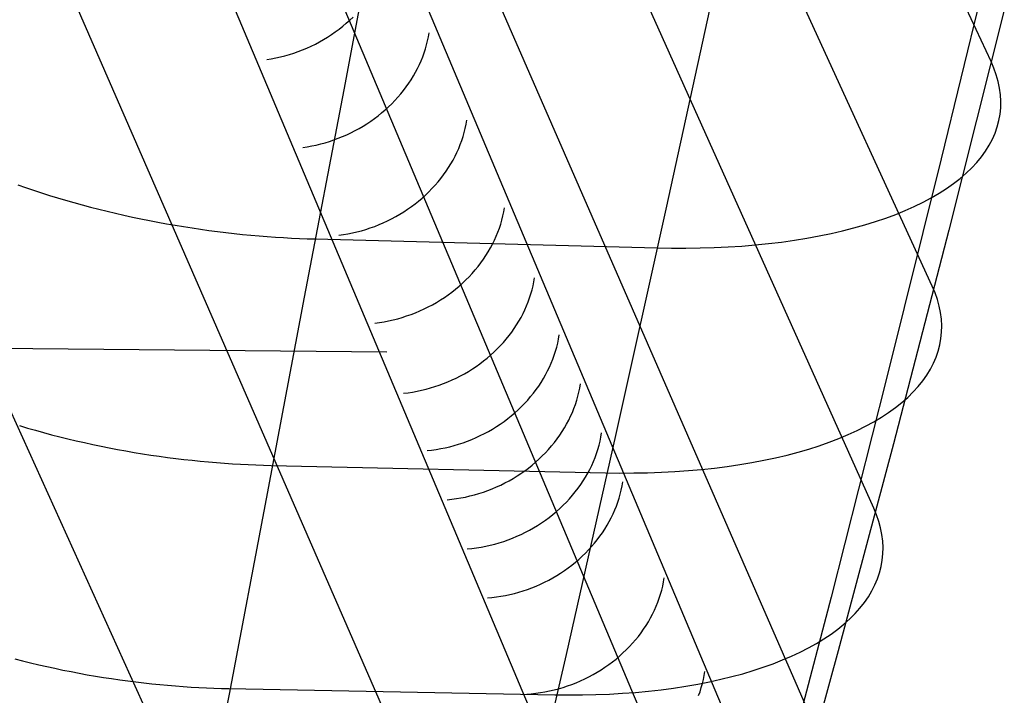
# Model space of a CAD drawing. Header units: millimetres. Extents: x 119 to 175.9, y -203.1 to -153.8.
# Tile 204 of 256: x 173.448 to 174.165, y -201.898 to -201.406. Entities that reach past the tile are written whole.
import ezdxf

# ---------------------------------------------------------------- set-up
doc = ezdxf.new("R2010")
doc.units = ezdxf.units.MM
doc.header["$MEASUREMENT"] = 0
doc.layers.add('Livello 03', color=5, linetype='Continuous', true_color=0x0000ff)

msp = doc.modelspace()

# ---------------------------------------------------------------- linework, layer by layer
at = {"layer": 'Livello 03'}
for p, q in [((174.15553, -201.43654, 52.48823), (172.31192, -197.47754, 44.84454)), ((174.1127, -201.60025, 52.3328), (172.31418, -197.67525, 44.89202)), ((174.07014, -201.76206, 52.17632), (172.32274, -197.86663, 44.95777)), ((174.02784, -201.92237, 52.01932), (172.33741, -198.04951, 45.04161)), ((174.00412, -202.01208, 51.93077), (172.3385, -198.06043, 45.04732)), ((172.30126, -198.11842, 45.02192), (173.96846, -202.0718, 51.90618)), ((172.23178, -198.14208, 45.02464), (173.8992, -202.09707, 51.90891)), ((173.82989, -202.17682, 52.07876), (172.96265, -200.18785, 48.50098)), ((173.66528, -202.18566, 52.1384), (173.07895, -200.89112, 49.72295)), ((173.71365, -201.3019, 53.13731), (173.68404, -201.45723, 53.00658)), ((174.15979, -201.34046, 52.87814), (174.11931, -201.50748, 52.73549)), ((173.95592, -201.37433, 53.01958), (173.91865, -201.54435, 52.87225)), ((174.16521, -201.39933, 52.52294), (174.12475, -201.5595, 52.38233)), ((173.68066, -201.41308, 50.7282), (173.68332, -201.41099, 50.72873)), ((173.68332, -201.41099, 50.72873), (173.68589, -201.40883, 50.72932)), ((173.68589, -201.40883, 50.72932), (173.6884, -201.4066, 50.72997)), ((173.6884, -201.4066, 50.72997), (173.69082, -201.40431, 50.73068)), ((173.67231, -201.41886, 50.72695), (173.67516, -201.41701, 50.72731)), ((173.67516, -201.41701, 50.72731), (173.67794, -201.41508, 50.72772)), ((173.67794, -201.41508, 50.72772), (173.68066, -201.41308, 50.7282)), ((173.74571, -201.4186, 50.86516), (173.74621, -201.41566, 50.8667)), ((173.65726, -201.42683, 50.7261), (173.66037, -201.42542, 50.72615)), ((173.66037, -201.42542, 50.72615), (173.66343, -201.42391, 50.72626)), ((173.66343, -201.42391, 50.72626), (173.66644, -201.42231, 50.72643)), ((173.66644, -201.42231, 50.72643), (173.6694, -201.42063, 50.72666)), ((173.6694, -201.42063, 50.72666), (173.67231, -201.41886, 50.72695)), ((173.74356, -201.42739, 50.86073), (173.74439, -201.42447, 50.86217)), ((173.74439, -201.42447, 50.86217), (173.7451, -201.42154, 50.86365)), ((173.7451, -201.42154, 50.86365), (173.74571, -201.4186, 50.86516)), ((173.6379, -201.43333, 50.72712), (173.64119, -201.43249, 50.7268)), ((173.64119, -201.43249, 50.7268), (173.64446, -201.43155, 50.72654)), ((173.64446, -201.43155, 50.72654), (173.64771, -201.43052, 50.72633)), ((173.64771, -201.43052, 50.72633), (173.65093, -201.42938, 50.72619)), ((173.65093, -201.42938, 50.72619), (173.65411, -201.42815, 50.72612)), ((173.65411, -201.42815, 50.72612), (173.65726, -201.42683, 50.7261)), ((173.74158, -201.43318, 50.85794), (173.74262, -201.43029, 50.85932)), ((173.74262, -201.43029, 50.85932), (173.74356, -201.42739, 50.86073)), ((173.62793, -201.43525, 50.72846), (173.63126, -201.43471, 50.72795)), ((173.63126, -201.43471, 50.72795), (173.63458, -201.43407, 50.72751)), ((173.63458, -201.43407, 50.72751), (173.6379, -201.43333, 50.72712)), ((173.73782, -201.44168, 50.85406), (173.73917, -201.43887, 50.85531)), ((173.73917, -201.43887, 50.85531), (173.74043, -201.43604, 50.85661)), ((173.74043, -201.43604, 50.85661), (173.74158, -201.43318, 50.85794)), ((174.15764, -201.44145, 52.49777), (174.15553, -201.43654, 52.48823)), ((173.7348, -201.44719, 50.85168), (173.73636, -201.44445, 50.85285)), ((173.73636, -201.44445, 50.85285), (173.73782, -201.44168, 50.85406)), ((174.15938, -201.44635, 52.50738), (174.15764, -201.44145, 52.49777)), ((174.16076, -201.45122, 52.51707), (174.15938, -201.44635, 52.50738)), ((173.72955, -201.45516, 50.84846), (173.73139, -201.45255, 50.84949)), ((173.73139, -201.45255, 50.84949), (173.73314, -201.44989, 50.85056)), ((173.73314, -201.44989, 50.85056), (173.7348, -201.44719, 50.85168)), ((174.16177, -201.45607, 52.52681), (174.16076, -201.45122, 52.51707)), ((173.68404, -201.45723, 53.00658), (173.6553, -201.6084, 52.87086)), ((173.72347, -201.4627, 50.84568), (173.72558, -201.46024, 50.84656)), ((173.72558, -201.46024, 50.84656), (173.72761, -201.45772, 50.84748)), ((173.72761, -201.45772, 50.84748), (173.72955, -201.45516, 50.84846)), ((174.16241, -201.46088, 52.5366), (174.16177, -201.45607, 52.52681)), ((174.16268, -201.46566, 52.54643), (174.16241, -201.46088, 52.5366)), ((173.71662, -201.46972, 50.84338), (173.71899, -201.46744, 50.84409)), ((173.71899, -201.46744, 50.84409), (173.72127, -201.4651, 50.84486)), ((173.72127, -201.4651, 50.84486), (173.72347, -201.4627, 50.84568)), ((174.16258, -201.4704, 52.55627), (174.16268, -201.46566, 52.54643)), ((173.70909, -201.47617, 50.84157), (173.71168, -201.47409, 50.84211)), ((173.71168, -201.47409, 50.84211), (173.71419, -201.47194, 50.84272)), ((173.71419, -201.47194, 50.84272), (173.71662, -201.46972, 50.84338)), ((174.16127, -201.47971, 52.576), (174.16211, -201.47508, 52.56614)), ((174.16211, -201.47508, 52.56614), (174.16258, -201.4704, 52.55627)), ((173.69812, -201.48373, 50.83996), (173.70095, -201.48196, 50.84027)), ((173.70095, -201.48196, 50.84027), (173.70373, -201.4801, 50.84065)), ((173.70373, -201.4801, 50.84065), (173.70644, -201.47817, 50.84108)), ((173.70644, -201.47817, 50.84108), (173.70909, -201.47617, 50.84157)), ((173.77252, -201.48539, 50.97682), (173.77314, -201.48242, 50.97834)), ((173.77314, -201.48242, 50.97834), (173.77364, -201.47945, 50.97989)), ((174.16006, -201.48429, 52.58585), (174.16127, -201.47971, 52.576)), ((173.68318, -201.49135, 50.83929), (173.68626, -201.49, 50.8393)), ((173.68626, -201.49, 50.8393), (173.68929, -201.48856, 50.83938)), ((173.68929, -201.48856, 50.83938), (173.69228, -201.48703, 50.83951)), ((173.69228, -201.48703, 50.83951), (173.69522, -201.48543, 50.83971)), ((173.69522, -201.48543, 50.83971), (173.69812, -201.48373, 50.83996)), ((173.77096, -201.49129, 50.97387), (173.7718, -201.48834, 50.97533)), ((173.7718, -201.48834, 50.97533), (173.77252, -201.48539, 50.97682)), ((174.15654, -201.49323, 52.60548), (174.15848, -201.48879, 52.59568)), ((174.15848, -201.48879, 52.59568), (174.16006, -201.48429, 52.58585)), ((173.66405, -201.4975, 50.84045), (173.6673, -201.49671, 50.84011)), ((173.6673, -201.49671, 50.84011), (173.67053, -201.49583, 50.83982)), ((173.67053, -201.49583, 50.83982), (173.67374, -201.49485, 50.8396)), ((173.67374, -201.49485, 50.8396), (173.67692, -201.49377, 50.83943)), ((173.67692, -201.49377, 50.83943), (173.68006, -201.49261, 50.83933)), ((173.68006, -201.49261, 50.83933), (173.68318, -201.49135, 50.83929)), ((173.76779, -201.50001, 50.96972), (173.76895, -201.49712, 50.97107)), ((173.76895, -201.49712, 50.97107), (173.77001, -201.49421, 50.97245)), ((173.77001, -201.49421, 50.97245), (173.77096, -201.49129, 50.97387)), ((174.15424, -201.49759, 52.61523), (174.15654, -201.49323, 52.60548)), ((173.65423, -201.49927, 50.84183), (173.65752, -201.49878, 50.84131)), ((173.65752, -201.49878, 50.84131), (173.66079, -201.49819, 50.84085)), ((173.66079, -201.49819, 50.84085), (173.66405, -201.4975, 50.84045)), ((173.76514, -201.5057, 50.96716), (173.76652, -201.50287, 50.96842)), ((173.76652, -201.50287, 50.96842), (173.76779, -201.50001, 50.96972)), ((174.14855, -201.50607, 52.63456), (174.15157, -201.50187, 52.62493)), ((174.15157, -201.50187, 52.62493), (174.15424, -201.49759, 52.61523)), ((173.7604, -201.51397, 50.96365), (173.76208, -201.51125, 50.96477)), ((173.76208, -201.51125, 50.96477), (173.76366, -201.50849, 50.96594)), ((173.76366, -201.50849, 50.96594), (173.76514, -201.5057, 50.96716)), ((174.11931, -201.50748, 52.73549), (174.07903, -201.66966, 52.58732)), ((174.14145, -201.51418, 52.65357), (174.14517, -201.51017, 52.64411)), ((174.14517, -201.51017, 52.64411), (174.14855, -201.50607, 52.63456)), ((173.75675, -201.51928, 50.96154), (173.75862, -201.51665, 50.96257)), ((173.75862, -201.51665, 50.96257), (173.7604, -201.51397, 50.96365)), ((174.13297, -201.5219, 52.67217), (174.13738, -201.51809, 52.66292)), ((174.13738, -201.51809, 52.66292), (174.14145, -201.51418, 52.65357)), ((173.75058, -201.52687, 50.95876), (173.75273, -201.52439, 50.95963)), ((173.75273, -201.52439, 50.95963), (173.75479, -201.52186, 50.96056)), ((173.75479, -201.52186, 50.96056), (173.75675, -201.51928, 50.96154)), ((174.12314, -201.52918, 52.69028), (174.12822, -201.5256, 52.68129)), ((174.12822, -201.5256, 52.68129), (174.13297, -201.5219, 52.67217)), ((173.44672, -201.52651, 52.89245), (173.45237, -201.52849, 52.89481)), ((173.45237, -201.52849, 52.89481), (173.45808, -201.53042, 52.89707)), ((173.45808, -201.53042, 52.89707), (173.46385, -201.53232, 52.89922)), ((173.46385, -201.53232, 52.89922), (173.46967, -201.53416, 52.90126)), ((173.74364, -201.53393, 50.95646), (173.74604, -201.53164, 50.95717)), ((173.74604, -201.53164, 50.95717), (173.74835, -201.52928, 50.95794)), ((173.74835, -201.52928, 50.95794), (173.75058, -201.52687, 50.95876)), ((174.11202, -201.53599, 52.70782), (174.11774, -201.53265, 52.69913)), ((174.11774, -201.53265, 52.69913), (174.12314, -201.52918, 52.69028)), ((173.46967, -201.53416, 52.90126), (173.47555, -201.53596, 52.90319)), ((173.47555, -201.53596, 52.90319), (173.48148, -201.53772, 52.90502)), ((173.48148, -201.53772, 52.90502), (173.48745, -201.53943, 52.90672)), ((173.48745, -201.53943, 52.90672), (173.49346, -201.54109, 52.90832)), ((173.73601, -201.54039, 50.95467), (173.73862, -201.53831, 50.95521)), ((173.73862, -201.53831, 50.95521), (173.74117, -201.53615, 50.95581)), ((173.74117, -201.53615, 50.95581), (173.74364, -201.53393, 50.95646)), ((174.09966, -201.5423, 52.7247), (174.10599, -201.53921, 52.71635)), ((174.10599, -201.53921, 52.71635), (174.11202, -201.53599, 52.70782)), ((173.49346, -201.54109, 52.90832), (173.4995, -201.5427, 52.9098)), ((173.4995, -201.5427, 52.9098), (173.50558, -201.54426, 52.91117)), ((173.50558, -201.54426, 52.91117), (173.51169, -201.54576, 52.91242)), ((173.51169, -201.54576, 52.91242), (173.51783, -201.54722, 52.91356)), ((173.51783, -201.54722, 52.91356), (173.52398, -201.54863, 52.91458)), ((173.72488, -201.54796, 50.95311), (173.72775, -201.54619, 50.95341)), ((173.72775, -201.54619, 50.95341), (173.73057, -201.54433, 50.95377)), ((173.73057, -201.54433, 50.95377), (173.73332, -201.5424, 50.95419)), ((173.73332, -201.5424, 50.95419), (173.73601, -201.54039, 50.95467)), ((173.79996, -201.54921, 51.09006), (173.80058, -201.54622, 51.0916)), ((173.80058, -201.54622, 51.0916), (173.80109, -201.54322, 51.09316)), ((173.91865, -201.54435, 52.87225), (173.88199, -201.70921, 52.71903)), ((174.08611, -201.54808, 52.74084), (174.09303, -201.54526, 52.73287)), ((174.09303, -201.54526, 52.73287), (174.09966, -201.5423, 52.7247)), ((173.52398, -201.54863, 52.91458), (173.53016, -201.54998, 52.91549)), ((173.53016, -201.54998, 52.91549), (173.53635, -201.55127, 52.91628)), ((173.53635, -201.55127, 52.91628), (173.54255, -201.55252, 52.91695)), ((173.54255, -201.55252, 52.91695), (173.54875, -201.55371, 52.91751)), ((173.54875, -201.55371, 52.91751), (173.55496, -201.55484, 52.91796)), ((173.70975, -201.55553, 50.9525), (173.71287, -201.55419, 50.9525)), ((173.71287, -201.55419, 50.9525), (173.71594, -201.55277, 50.95256)), ((173.71594, -201.55277, 50.95256), (173.71897, -201.55125, 50.95268)), ((173.71897, -201.55125, 50.95268), (173.72195, -201.54965, 50.95286)), ((173.72195, -201.54965, 50.95286), (173.72488, -201.54796, 50.95311)), ((173.79838, -201.55517, 51.08709), (173.79923, -201.5522, 51.08856)), ((173.79923, -201.5522, 51.08856), (173.79996, -201.54921, 51.09006)), ((174.0637, -201.55569, 52.76352), (174.07143, -201.5533, 52.75618)), ((174.07143, -201.5533, 52.75618), (174.07891, -201.55076, 52.74862)), ((174.07891, -201.55076, 52.74862), (174.08611, -201.54808, 52.74084)), ((173.55496, -201.55484, 52.91796), (173.56117, -201.55592, 52.91829)), ((173.56117, -201.55592, 52.91829), (173.56737, -201.55695, 52.91851)), ((173.56737, -201.55695, 52.91851), (173.57356, -201.55792, 52.91862)), ((173.57356, -201.55792, 52.91862), (173.57975, -201.55883, 52.91862)), ((173.57975, -201.55883, 52.91862), (173.58591, -201.55969, 52.91851)), ((173.58591, -201.55969, 52.91851), (173.59206, -201.56049, 52.91829)), ((173.59206, -201.56049, 52.91829), (173.59819, -201.56124, 52.91796)), ((173.59819, -201.56124, 52.91796), (173.60429, -201.56194, 52.91753)), ((173.68711, -201.56223, 50.95422), (173.69041, -201.56156, 50.95379)), ((173.69041, -201.56156, 50.95379), (173.69369, -201.5608, 50.95343)), ((173.69369, -201.5608, 50.95343), (173.69696, -201.55994, 50.95312)), ((173.69696, -201.55994, 50.95312), (173.7002, -201.55898, 50.95288)), ((173.7002, -201.55898, 50.95288), (173.70341, -201.55792, 50.95269)), ((173.70341, -201.55792, 50.95269), (173.7066, -201.55677, 50.95257)), ((173.7066, -201.55677, 50.95257), (173.70975, -201.55553, 50.9525)), ((173.79517, -201.56397, 51.08292), (173.79635, -201.56106, 51.08427)), ((173.79635, -201.56106, 51.08427), (173.79742, -201.55812, 51.08566)), ((173.79742, -201.55812, 51.08566), (173.79838, -201.55517, 51.08709)), ((174.039, -201.56197, 52.78412), (174.04747, -201.56003, 52.7775)), ((174.04747, -201.56003, 52.7775), (174.05571, -201.55794, 52.77062)), ((174.05571, -201.55794, 52.77062), (174.0637, -201.55569, 52.76352)), ((174.12475, -201.5595, 52.38233), (174.08438, -201.71512, 52.23667)), ((173.60429, -201.56194, 52.91753), (173.61036, -201.56258, 52.91699)), ((173.61036, -201.56258, 52.91699), (173.6164, -201.56317, 52.91635)), ((173.6164, -201.56317, 52.91635), (173.6224, -201.5637, 52.91562)), ((173.6224, -201.5637, 52.91562), (173.62837, -201.56418, 52.91478)), ((173.62837, -201.56418, 52.91478), (173.6343, -201.5646, 52.91384)), ((173.6343, -201.5646, 52.91384), (173.64018, -201.56498, 52.91281)), ((173.64018, -201.56498, 52.91281), (173.64602, -201.5653, 52.91169)), ((173.64602, -201.5653, 52.91169), (173.65181, -201.56557, 52.91048)), ((173.65181, -201.56557, 52.91048), (173.65754, -201.56579, 52.90917)), ((173.65754, -201.56579, 52.90917), (173.66323, -201.56597, 52.90778)), ((173.66323, -201.56597, 52.90778), (173.91224, -201.57246, 52.84479)), ((173.68049, -201.56325, 50.95524), (173.68381, -201.56279, 50.9547)), ((173.68381, -201.56279, 50.9547), (173.68711, -201.56223, 50.95422)), ((173.79248, -201.56971, 51.08034), (173.79388, -201.56685, 51.08161)), ((173.79388, -201.56685, 51.08161), (173.79517, -201.56397, 51.08292)), ((173.99346, -201.5693, 52.8133), (174.00296, -201.56816, 52.80802)), ((174.00296, -201.56816, 52.80802), (174.01227, -201.56685, 52.80245)), ((174.01227, -201.56685, 52.80245), (174.02139, -201.56538, 52.7966)), ((174.02139, -201.56538, 52.7966), (174.0303, -201.56376, 52.79049)), ((174.0303, -201.56376, 52.79049), (174.039, -201.56197, 52.78412)), ((173.78767, -201.57805, 51.07681), (173.78938, -201.57531, 51.07794)), ((173.78938, -201.57531, 51.07794), (173.79098, -201.57253, 51.07912)), ((173.79098, -201.57253, 51.07912), (173.79248, -201.56971, 51.08034)), ((173.91224, -201.57246, 52.84479), (173.9228, -201.57265, 52.84195)), ((173.9228, -201.57265, 52.84195), (173.93326, -201.57268, 52.83879)), ((173.93326, -201.57268, 52.83879), (173.94362, -201.57253, 52.83531)), ((173.94362, -201.57253, 52.83531), (173.95386, -201.57222, 52.83151)), ((173.95386, -201.57222, 52.83151), (173.96398, -201.57174, 52.82741)), ((173.96398, -201.57174, 52.82741), (173.97396, -201.57109, 52.82301)), ((173.97396, -201.57109, 52.82301), (173.98379, -201.57028, 52.8183)), ((173.98379, -201.57028, 52.8183), (173.99346, -201.5693, 52.8133)), ((173.78397, -201.5834, 51.0747), (173.78587, -201.58075, 51.07573)), ((173.78587, -201.58075, 51.07573), (173.78767, -201.57805, 51.07681)), ((173.7777, -201.59103, 51.07192), (173.77988, -201.58855, 51.07279)), ((173.77988, -201.58855, 51.07279), (173.78197, -201.586, 51.07372)), ((173.78197, -201.586, 51.07372), (173.78397, -201.5834, 51.0747)), ((173.77066, -201.59813, 51.06963), (173.77309, -201.59583, 51.07033)), ((173.77309, -201.59583, 51.07033), (173.77544, -201.59346, 51.0711)), ((173.77544, -201.59346, 51.0711), (173.7777, -201.59103, 51.07192)), ((173.82196, -201.60012, 51.18079), (173.82257, -201.59717, 51.1823)), ((173.82257, -201.59717, 51.1823), (173.82307, -201.59422, 51.18384)), ((173.76018, -201.60663, 51.06739), (173.76291, -201.60461, 51.06786)), ((173.76291, -201.60461, 51.06786), (173.76557, -201.60253, 51.06839)), ((173.76557, -201.60253, 51.06839), (173.76815, -201.60036, 51.06898)), ((173.76815, -201.60036, 51.06898), (173.77066, -201.59813, 51.06963)), ((173.82042, -201.60598, 51.17787), (173.82124, -201.60305, 51.17931)), ((173.82124, -201.60305, 51.17931), (173.82196, -201.60012, 51.18079)), ((174.11476, -201.60512, 52.34208), (174.1127, -201.60025, 52.3328)), ((173.6553, -201.6084, 52.87086), (173.62746, -201.75526, 52.73031)), ((173.75162, -201.61218, 51.06633), (173.75454, -201.61041, 51.06662)), ((173.75454, -201.61041, 51.06662), (173.75739, -201.60856, 51.06697)), ((173.75739, -201.60856, 51.06697), (173.76018, -201.60663, 51.06739)), ((173.81729, -201.61464, 51.17375), (173.81844, -201.61178, 51.17509)), ((173.81844, -201.61178, 51.17509), (173.81948, -201.60889, 51.17646)), ((173.81948, -201.60889, 51.17646), (173.82042, -201.60598, 51.17787)), ((174.11646, -201.60997, 52.35144), (174.11476, -201.60512, 52.34208)), ((174.1178, -201.61481, 52.36086), (174.11646, -201.60997, 52.35144)), ((173.7363, -201.61971, 51.06581), (173.73945, -201.61838, 51.06579)), ((173.73945, -201.61838, 51.06579), (173.74257, -201.61697, 51.06583)), ((173.74257, -201.61697, 51.06583), (173.74564, -201.61546, 51.06594)), ((173.74564, -201.61546, 51.06594), (173.74866, -201.61386, 51.06611)), ((173.74866, -201.61386, 51.06611), (173.75162, -201.61218, 51.06633)), ((173.81467, -201.6203, 51.17121), (173.81603, -201.61748, 51.17246)), ((173.81603, -201.61748, 51.17246), (173.81729, -201.61464, 51.17375)), ((174.11878, -201.61962, 52.37035), (174.1178, -201.61481, 52.36086)), ((173.71006, -201.62678, 51.06819), (173.7134, -201.62625, 51.06768)), ((173.7134, -201.62625, 51.06768), (173.71673, -201.62561, 51.06723)), ((173.71673, -201.62561, 51.06723), (173.72005, -201.62487, 51.06684)), ((173.72005, -201.62487, 51.06684), (173.72335, -201.62404, 51.06651)), ((173.72335, -201.62404, 51.06651), (173.72663, -201.6231, 51.06624)), ((173.72663, -201.6231, 51.06624), (173.72988, -201.62207, 51.06604)), ((173.72988, -201.62207, 51.06604), (173.73311, -201.62093, 51.06589)), ((173.73311, -201.62093, 51.06589), (173.7363, -201.61971, 51.06581)), ((173.81, -201.62853, 51.16771), (173.81166, -201.62582, 51.16883)), ((173.81166, -201.62582, 51.16883), (173.81321, -201.62308, 51.17)), ((173.81321, -201.62308, 51.17), (173.81467, -201.6203, 51.17121)), ((174.1194, -201.6244, 52.37988), (174.11878, -201.61962, 52.37035)), ((174.11966, -201.62915, 52.38944), (174.1194, -201.6244, 52.37988)), ((173.70671, -201.62721, 51.06876), (173.71006, -201.62678, 51.06819)), ((173.80639, -201.63381, 51.16562), (173.80824, -201.63119, 51.16664)), ((173.80824, -201.63119, 51.16664), (173.81, -201.62853, 51.16771)), ((174.11956, -201.63385, 52.39903), (174.11966, -201.62915, 52.38944)), ((173.71543, -201.64847, 51.10654), (172.82316, -201.64027, 51.34139)), ((173.80031, -201.64136, 51.16284), (173.80242, -201.6389, 51.16372)), ((173.80242, -201.6389, 51.16372), (173.80445, -201.63638, 51.16464)), ((173.80445, -201.63638, 51.16464), (173.80639, -201.63381, 51.16562)), ((173.83993, -201.64184, 51.25495), (173.84054, -201.63887, 51.25647)), ((173.84054, -201.63887, 51.25647), (173.84104, -201.6359, 51.25801)), ((174.11827, -201.64312, 52.41823), (174.11909, -201.63851, 52.40863)), ((174.11909, -201.63851, 52.40863), (174.11956, -201.63385, 52.39903)), ((173.79345, -201.6484, 51.16054), (173.79582, -201.64612, 51.16126)), ((173.79582, -201.64612, 51.16126), (173.7981, -201.64377, 51.16202)), ((173.7981, -201.64377, 51.16202), (173.80031, -201.64136, 51.16284)), ((173.83743, -201.65067, 51.2506), (173.83837, -201.64774, 51.25201)), ((173.83837, -201.64774, 51.25201), (173.83921, -201.64479, 51.25346)), ((173.83921, -201.64479, 51.25346), (173.83993, -201.64184, 51.25495)), ((174.11554, -201.65215, 52.43738), (174.11708, -201.64766, 52.42782)), ((174.11708, -201.64766, 52.42782), (174.11827, -201.64312, 52.41823)), ((173.78325, -201.65686, 51.15826), (173.78591, -201.65485, 51.15874)), ((173.78591, -201.65485, 51.15874), (173.7885, -201.65277, 51.15929)), ((173.7885, -201.65277, 51.15929), (173.79101, -201.65062, 51.15989)), ((173.79101, -201.65062, 51.15989), (173.79345, -201.6484, 51.16054)), ((173.83521, -201.65646, 51.24788), (173.83638, -201.65357, 51.24922)), ((173.83638, -201.65357, 51.24922), (173.83743, -201.65067, 51.2506)), ((174.11363, -201.65656, 52.44692), (174.11554, -201.65215, 52.43738)), ((173.77491, -201.66243, 51.15715), (173.77775, -201.66065, 51.15746)), ((173.77775, -201.66065, 51.15746), (173.78053, -201.6588, 51.15783)), ((173.78053, -201.6588, 51.15783), (173.78325, -201.65686, 51.15826)), ((173.8311, -201.66494, 51.24411), (173.83258, -201.66215, 51.24532)), ((173.83258, -201.66215, 51.24532), (173.83395, -201.65932, 51.24658)), ((173.83395, -201.65932, 51.24658), (173.83521, -201.65646, 51.24788)), ((174.10877, -201.66517, 52.46585), (174.11138, -201.66091, 52.45641)), ((174.11138, -201.66091, 52.45641), (174.11363, -201.65656, 52.44692)), ((173.75995, -201.67005, 51.15649), (173.76303, -201.6687, 51.1565)), ((173.76303, -201.6687, 51.1565), (173.76607, -201.66726, 51.15658)), ((173.76607, -201.66726, 51.15658), (173.76907, -201.66573, 51.15671)), ((173.76907, -201.66573, 51.15671), (173.77201, -201.66412, 51.1569)), ((173.77201, -201.66412, 51.1569), (173.77491, -201.66243, 51.15715)), ((173.82785, -201.67042, 51.24182), (173.82953, -201.6677, 51.24294)), ((173.82953, -201.6677, 51.24294), (173.8311, -201.66494, 51.24411)), ((174.1025, -201.67344, 52.48452), (174.10581, -201.66935, 52.47522)), ((174.10581, -201.66935, 52.47522), (174.10877, -201.66517, 52.46585)), ((173.73752, -201.67688, 51.15808), (173.74079, -201.67619, 51.15768)), ((173.74079, -201.67619, 51.15768), (173.74404, -201.67541, 51.15733)), ((173.74404, -201.67541, 51.15733), (173.74728, -201.67452, 51.15704)), ((173.74728, -201.67452, 51.15704), (173.75049, -201.67355, 51.15682)), ((173.75049, -201.67355, 51.15682), (173.75367, -201.67247, 51.15665)), ((173.75367, -201.67247, 51.15665), (173.75683, -201.67131, 51.15654)), ((173.75683, -201.67131, 51.15654), (173.75995, -201.67005, 51.15649)), ((173.82225, -201.67831, 51.23874), (173.82421, -201.67573, 51.23971)), ((173.82421, -201.67573, 51.23971), (173.82608, -201.6731, 51.24074)), ((173.82608, -201.6731, 51.24074), (173.82785, -201.67042, 51.24182)), ((173.85534, -201.67758, 51.31853), (173.85595, -201.6746, 51.32005)), ((173.85595, -201.6746, 51.32005), (173.85646, -201.67161, 51.32161)), ((174.07903, -201.66966, 52.58732), (174.03898, -201.82684, 52.43379)), ((174.09886, -201.67744, 52.49372), (174.1025, -201.67344, 52.48452)), ((173.72766, -201.67835, 51.15965), (173.73095, -201.67796, 51.15907)), ((173.73095, -201.67796, 51.15907), (173.73424, -201.67747, 51.15855)), ((173.73424, -201.67747, 51.15855), (173.73752, -201.67688, 51.15808)), ((173.81583, -201.68574, 51.23612), (173.81806, -201.68332, 51.23694)), ((173.81806, -201.68332, 51.23694), (173.8202, -201.68084, 51.23781)), ((173.8202, -201.68084, 51.23781), (173.82225, -201.67831, 51.23874)), ((173.85282, -201.68646, 51.31416), (173.85377, -201.68351, 51.31558)), ((173.85377, -201.68351, 51.31558), (173.85461, -201.68055, 51.31704)), ((173.85461, -201.68055, 51.31704), (173.85534, -201.67758, 51.31853)), ((174.09056, -201.68515, 52.51183), (174.09487, -201.68135, 52.50283)), ((174.09487, -201.68135, 52.50283), (174.09886, -201.67744, 52.49372)), ((173.80867, -201.69261, 51.234), (173.81113, -201.69038, 51.23465)), ((173.81113, -201.69038, 51.23465), (173.81352, -201.68809, 51.23536)), ((173.81352, -201.68809, 51.23536), (173.81583, -201.68574, 51.23612)), ((173.85058, -201.69228, 51.31143), (173.85175, -201.68938, 51.31277)), ((173.85175, -201.68938, 51.31277), (173.85282, -201.68646, 51.31416)), ((174.08095, -201.69242, 52.52946), (174.08591, -201.68884, 52.52071)), ((174.08591, -201.68884, 52.52071), (174.09056, -201.68515, 52.51183)), ((173.80083, -201.69886, 51.23238), (173.80351, -201.69685, 51.23286)), ((173.80351, -201.69685, 51.23286), (173.80612, -201.69477, 51.2334)), ((173.80612, -201.69477, 51.2334), (173.80867, -201.69261, 51.234)), ((173.84643, -201.70081, 51.30764), (173.84792, -201.698, 51.30886)), ((173.84792, -201.698, 51.30886), (173.84931, -201.69516, 51.31012)), ((173.84931, -201.69516, 51.31012), (173.85058, -201.69228, 51.31143)), ((174.07007, -201.69924, 52.54653), (174.07566, -201.69589, 52.53807)), ((174.07566, -201.69589, 52.53807), (174.08095, -201.69242, 52.52946)), ((173.44784, -201.70197, 52.73654), (173.45363, -201.70369, 52.73831)), ((173.45363, -201.70369, 52.73831), (173.45946, -201.70536, 52.73997)), ((173.78948, -201.70612, 51.23106), (173.79241, -201.70443, 51.2313)), ((173.79241, -201.70443, 51.2313), (173.79527, -201.70265, 51.2316)), ((173.79527, -201.70265, 51.2316), (173.79808, -201.7008, 51.23196)), ((173.79808, -201.7008, 51.23196), (173.80083, -201.69886, 51.23238)), ((173.84315, -201.70632, 51.30535), (173.84484, -201.70359, 51.30647)), ((173.84484, -201.70359, 51.30647), (173.84643, -201.70081, 51.30764)), ((174.05797, -201.70556, 52.56295), (174.06417, -201.70246, 52.55483)), ((174.06417, -201.70246, 52.55483), (174.07007, -201.69924, 52.54653)), ((173.45946, -201.70536, 52.73997), (173.46534, -201.70698, 52.74153)), ((173.46534, -201.70698, 52.74153), (173.47125, -201.70856, 52.74297)), ((173.47125, -201.70856, 52.74297), (173.47719, -201.71008, 52.74431)), ((173.47719, -201.71008, 52.74431), (173.48316, -201.71155, 52.74553)), ((173.48316, -201.71155, 52.74553), (173.48916, -201.71297, 52.74663)), ((173.77416, -201.71326, 51.23076), (173.7773, -201.71202, 51.23069)), ((173.7773, -201.71202, 51.23069), (173.78041, -201.71068, 51.23069)), ((173.78041, -201.71068, 51.23069), (173.78348, -201.70925, 51.23075)), ((173.78348, -201.70925, 51.23075), (173.78651, -201.70773, 51.23087)), ((173.78651, -201.70773, 51.23087), (173.78948, -201.70612, 51.23106)), ((173.8375, -201.71425, 51.30227), (173.83948, -201.71165, 51.30324)), ((173.83948, -201.71165, 51.30324), (173.84137, -201.70901, 51.30427)), ((173.84137, -201.70901, 51.30427), (173.84315, -201.70632, 51.30535)), ((173.88199, -201.70921, 52.71903), (173.84598, -201.86872, 52.56009)), ((173.87075, -201.71331, 51.38212), (173.87137, -201.71031, 51.38365)), ((173.87137, -201.71031, 51.38365), (173.87187, -201.7073, 51.38522)), ((174.03768, -201.71405, 52.58623), (174.04472, -201.71136, 52.57866)), ((174.04472, -201.71136, 52.57866), (174.05149, -201.70852, 52.5709)), ((174.05149, -201.70852, 52.5709), (174.05797, -201.70556, 52.56295)), ((173.48916, -201.71297, 52.74663), (173.49517, -201.71434, 52.74763)), ((173.49517, -201.71434, 52.74763), (173.50121, -201.71566, 52.74851)), ((173.50121, -201.71566, 52.74851), (173.50726, -201.71692, 52.74928)), ((173.50726, -201.71692, 52.74928), (173.51332, -201.71813, 52.74994)), ((173.51332, -201.71813, 52.74994), (173.51938, -201.71928, 52.75049)), ((173.51938, -201.71928, 52.75049), (173.52545, -201.72038, 52.75093)), ((173.74808, -201.71978, 51.23341), (173.75139, -201.71931, 51.23287)), ((173.75139, -201.71931, 51.23287), (173.7547, -201.71874, 51.23239)), ((173.7547, -201.71874, 51.23239), (173.75799, -201.71808, 51.23197)), ((173.75799, -201.71808, 51.23197), (173.76127, -201.71731, 51.23161)), ((173.76127, -201.71731, 51.23161), (173.76453, -201.71644, 51.2313)), ((173.76453, -201.71644, 51.2313), (173.76777, -201.71548, 51.23106)), ((173.76777, -201.71548, 51.23106), (173.77098, -201.71442, 51.23088)), ((173.77098, -201.71442, 51.23088), (173.77416, -201.71326, 51.23076)), ((173.83103, -201.7217, 51.29965), (173.83327, -201.71927, 51.30047)), ((173.83327, -201.71927, 51.30047), (173.83543, -201.71679, 51.30134)), ((173.83543, -201.71679, 51.30134), (173.8375, -201.71425, 51.30227)), ((173.86821, -201.72223, 51.37773), (173.86917, -201.71927, 51.37916)), ((173.86917, -201.71927, 51.37916), (173.87002, -201.7163, 51.38062)), ((173.87002, -201.7163, 51.38062), (173.87075, -201.71331, 51.38212)), ((174.01499, -201.72128, 52.60764), (174.02281, -201.71902, 52.60073)), ((174.02281, -201.71902, 52.60073), (174.03037, -201.71661, 52.59358)), ((174.03037, -201.71661, 52.59358), (174.03768, -201.71405, 52.58623)), ((174.08438, -201.71512, 52.23667), (174.04416, -201.86603, 52.0861)), ((173.52545, -201.72038, 52.75093), (173.53152, -201.72143, 52.75125)), ((173.53152, -201.72143, 52.75125), (173.53758, -201.72242, 52.75147)), ((173.53758, -201.72242, 52.75147), (173.54363, -201.72336, 52.75158)), ((173.54363, -201.72336, 52.75158), (173.54968, -201.72424, 52.75158)), ((173.54968, -201.72424, 52.75158), (173.55571, -201.72506, 52.75147)), ((173.55571, -201.72506, 52.75147), (173.56172, -201.72584, 52.75126)), ((173.56172, -201.72584, 52.75126), (173.5677, -201.72655, 52.75094)), ((173.5677, -201.72655, 52.75094), (173.57367, -201.72722, 52.75052)), ((173.74477, -201.72015, 51.23401), (173.74808, -201.71978, 51.23341)), ((173.8238, -201.72859, 51.29754), (173.82628, -201.72636, 51.29818)), ((173.82628, -201.72636, 51.29818), (173.8287, -201.72406, 51.29889)), ((173.8287, -201.72406, 51.29889), (173.83103, -201.7217, 51.29965)), ((173.86596, -201.72809, 51.37499), (173.86714, -201.72517, 51.37634)), ((173.86714, -201.72517, 51.37634), (173.86821, -201.72223, 51.37773)), ((173.99015, -201.72718, 52.62698), (173.99865, -201.72536, 52.62078)), ((173.99865, -201.72536, 52.62078), (174.00694, -201.7234, 52.61433)), ((174.00694, -201.7234, 52.61433), (174.01499, -201.72128, 52.60764)), ((173.57367, -201.72722, 52.75052), (173.5796, -201.72783, 52.75)), ((173.5796, -201.72783, 52.75), (173.58551, -201.72838, 52.74938)), ((173.58551, -201.72838, 52.74938), (173.59138, -201.72889, 52.74866)), ((173.59138, -201.72889, 52.74866), (173.59721, -201.72934, 52.74785)), ((173.59721, -201.72934, 52.74785), (173.603, -201.72974, 52.74694)), ((173.603, -201.72974, 52.74694), (173.60875, -201.73008, 52.74594)), ((173.60875, -201.73008, 52.74594), (173.61446, -201.73038, 52.74485)), ((173.61446, -201.73038, 52.74485), (173.62012, -201.73062, 52.74367)), ((173.62012, -201.73062, 52.74367), (173.62573, -201.73082, 52.7424)), ((173.62573, -201.73082, 52.7424), (173.63129, -201.73096, 52.74105)), ((173.63129, -201.73096, 52.74105), (173.87473, -201.73633, 52.6798)), ((173.81589, -201.73485, 51.29594), (173.81859, -201.73284, 51.29641)), ((173.81859, -201.73284, 51.29641), (173.82123, -201.73075, 51.29694)), ((173.82123, -201.73075, 51.29694), (173.8238, -201.72859, 51.29754)), ((173.86177, -201.73667, 51.37119), (173.86327, -201.73384, 51.37242)), ((173.86327, -201.73384, 51.37242), (173.86467, -201.73098, 51.37368)), ((173.86467, -201.73098, 51.37368), (173.86596, -201.72809, 51.37499)), ((173.93506, -201.73471, 52.65861), (173.94467, -201.73386, 52.65403)), ((173.94467, -201.73386, 52.65403), (173.95413, -201.73284, 52.64917)), ((173.95413, -201.73284, 52.64917), (173.96341, -201.73167, 52.64403)), ((173.96341, -201.73167, 52.64403), (173.97252, -201.73033, 52.63861)), ((173.97252, -201.73033, 52.63861), (173.98143, -201.72883, 52.63292)), ((173.98143, -201.72883, 52.63292), (173.99015, -201.72718, 52.62698)), ((173.80444, -201.7421, 51.29464), (173.80739, -201.74041, 51.29487)), ((173.80739, -201.74041, 51.29487), (173.81028, -201.73864, 51.29517)), ((173.81028, -201.73864, 51.29517), (173.81312, -201.73679, 51.29552)), ((173.81312, -201.73679, 51.29552), (173.81589, -201.73485, 51.29594)), ((173.85846, -201.7422, 51.36889), (173.86016, -201.73945, 51.37002)), ((173.86016, -201.73945, 51.37002), (173.86177, -201.73667, 51.37119)), ((173.87473, -201.73633, 52.6798), (173.88504, -201.73648, 52.67704)), ((173.88504, -201.73648, 52.67704), (173.89527, -201.73646, 52.67396)), ((173.89527, -201.73646, 52.67396), (173.9054, -201.73627, 52.67058)), ((173.9054, -201.73627, 52.67058), (173.91541, -201.73591, 52.66689)), ((173.91541, -201.73591, 52.66689), (173.9253, -201.73539, 52.6629)), ((173.9253, -201.73539, 52.6629), (173.93506, -201.73471, 52.65861)), ((173.789, -201.74921, 51.29439), (173.79217, -201.74797, 51.29432)), ((173.79217, -201.74797, 51.29432), (173.7953, -201.74664, 51.2943)), ((173.7953, -201.74664, 51.2943), (173.7984, -201.74522, 51.29435)), ((173.7984, -201.74522, 51.29435), (173.80145, -201.7437, 51.29447)), ((173.80145, -201.7437, 51.29447), (173.80444, -201.7421, 51.29464)), ((173.85275, -201.75016, 51.36581), (173.85475, -201.74756, 51.36678)), ((173.85475, -201.74756, 51.36678), (173.85665, -201.7449, 51.36781)), ((173.85665, -201.7449, 51.36781), (173.85846, -201.7422, 51.36889)), ((173.88619, -201.74886, 51.44578), (173.8868, -201.74591, 51.44729)), ((173.8868, -201.74591, 51.44729), (173.88729, -201.74296, 51.44882)), ((173.62746, -201.75526, 52.73031), (173.60055, -201.89765, 52.58506)), ((173.76275, -201.7556, 51.29716), (173.76608, -201.75516, 51.29661)), ((173.76608, -201.75516, 51.29661), (173.76941, -201.75461, 51.29611)), ((173.76941, -201.75461, 51.29611), (173.77272, -201.75396, 51.29567)), ((173.77272, -201.75396, 51.29567), (173.77602, -201.7532, 51.29529)), ((173.77602, -201.7532, 51.29529), (173.7793, -201.75235, 51.29498)), ((173.7793, -201.75235, 51.29498), (173.78256, -201.7514, 51.29472)), ((173.78256, -201.7514, 51.29472), (173.78579, -201.75036, 51.29452)), ((173.78579, -201.75036, 51.29452), (173.789, -201.74921, 51.29439)), ((173.84622, -201.75764, 51.3632), (173.84848, -201.75521, 51.36401)), ((173.84848, -201.75521, 51.36401), (173.85066, -201.75271, 51.36488)), ((173.85066, -201.75271, 51.36488), (173.85275, -201.75016, 51.36581)), ((173.88372, -201.75763, 51.44146), (173.88465, -201.75472, 51.44287)), ((173.88465, -201.75472, 51.44287), (173.88548, -201.7518, 51.44431)), ((173.88548, -201.7518, 51.44431), (173.88619, -201.74886, 51.44578)), ((173.75942, -201.75595, 51.29778), (173.76275, -201.7556, 51.29716)), ((173.83892, -201.76455, 51.36109), (173.84143, -201.76232, 51.36173)), ((173.84143, -201.76232, 51.36173), (173.84387, -201.76001, 51.36244)), ((173.84387, -201.76001, 51.36244), (173.84622, -201.75764, 51.3632)), ((173.88153, -201.76339, 51.43877), (173.88268, -201.76053, 51.4401)), ((173.88268, -201.76053, 51.4401), (173.88372, -201.75763, 51.44146)), ((174.07214, -201.76689, 52.18533), (174.07014, -201.76206, 52.17632)), ((173.83094, -201.77082, 51.3595), (173.83367, -201.76881, 51.35997)), ((173.83367, -201.76881, 51.35997), (173.83633, -201.76672, 51.3605)), ((173.83633, -201.76672, 51.3605), (173.83892, -201.76455, 51.36109)), ((173.87746, -201.77183, 51.43502), (173.87892, -201.76905, 51.43623)), ((173.87892, -201.76905, 51.43623), (173.88028, -201.76624, 51.43748)), ((173.88028, -201.76624, 51.43748), (173.88153, -201.76339, 51.43877)), ((174.07379, -201.77171, 52.19441), (174.07214, -201.76689, 52.18533)), ((173.8194, -201.77807, 51.35824), (173.82237, -201.77638, 51.35846)), ((173.82237, -201.77638, 51.35846), (173.82529, -201.77461, 51.35875)), ((173.82529, -201.77461, 51.35875), (173.82815, -201.77276, 51.35909)), ((173.82815, -201.77276, 51.35909), (173.83094, -201.77082, 51.3595)), ((173.87425, -201.77729, 51.43274), (173.87591, -201.77458, 51.43386)), ((173.87591, -201.77458, 51.43386), (173.87746, -201.77183, 51.43502)), ((174.07509, -201.77652, 52.20355), (174.07379, -201.77171, 52.19441)), ((174.07604, -201.78129, 52.21275), (174.07509, -201.77652, 52.20355)), ((173.80383, -201.78514, 51.35804), (173.80703, -201.78391, 51.35796)), ((173.80703, -201.78391, 51.35796), (173.81019, -201.78259, 51.35793)), ((173.81019, -201.78259, 51.35793), (173.8133, -201.78117, 51.35797)), ((173.8133, -201.78117, 51.35797), (173.81638, -201.77967, 51.35807)), ((173.81638, -201.77967, 51.35807), (173.8194, -201.77807, 51.35824)), ((173.86871, -201.78515, 51.42968), (173.87065, -201.78257, 51.43065)), ((173.87065, -201.78257, 51.43065), (173.8725, -201.77995, 51.43167)), ((173.8725, -201.77995, 51.43167), (173.87425, -201.77729, 51.43274)), ((174.07664, -201.78605, 52.222), (174.07604, -201.78129, 52.21275)), ((173.77741, -201.79141, 51.36093), (173.78076, -201.79098, 51.36036)), ((173.78076, -201.79098, 51.36036), (173.7841, -201.79045, 51.35985)), ((173.7841, -201.79045, 51.35985), (173.78744, -201.78982, 51.35939)), ((173.78744, -201.78982, 51.35939), (173.79076, -201.78908, 51.359)), ((173.79076, -201.78908, 51.359), (173.79406, -201.78825, 51.35867)), ((173.79406, -201.78825, 51.35867), (173.79735, -201.78731, 51.3584)), ((173.79735, -201.78731, 51.3584), (173.8006, -201.78628, 51.35819)), ((173.8006, -201.78628, 51.35819), (173.80383, -201.78514, 51.35804)), ((173.86237, -201.79254, 51.42707), (173.86457, -201.79013, 51.42789)), ((173.86457, -201.79013, 51.42789), (173.86669, -201.78767, 51.42876)), ((173.86669, -201.78767, 51.42876), (173.86871, -201.78515, 51.42968)), ((174.07688, -201.79076, 52.23128), (174.07664, -201.78605, 52.222)), ((174.07677, -201.79544, 52.24058), (174.07688, -201.79076, 52.23128)), ((173.77406, -201.79173, 51.36156), (173.77741, -201.79141, 51.36093)), ((173.85529, -201.7994, 51.42494), (173.85773, -201.79718, 51.4256)), ((173.85773, -201.79718, 51.4256), (173.86009, -201.79489, 51.42631)), ((173.86009, -201.79489, 51.42631), (173.86237, -201.79254, 51.42707)), ((174.07631, -201.80007, 52.24989), (174.07677, -201.79544, 52.24058)), ((173.84753, -201.80565, 51.42332), (173.85019, -201.80364, 51.4238)), ((173.85019, -201.80364, 51.4238), (173.85277, -201.80156, 51.42434)), ((173.85277, -201.80156, 51.42434), (173.85529, -201.7994, 51.42494)), ((174.07433, -201.80917, 52.26851), (174.0755, -201.80465, 52.25921)), ((174.0755, -201.80465, 52.25921), (174.07631, -201.80007, 52.24989)), ((173.8363, -201.81292, 51.42197), (173.8392, -201.81123, 51.42222)), ((173.8392, -201.81123, 51.42222), (173.84204, -201.80945, 51.42252)), ((173.84204, -201.80945, 51.42252), (173.84482, -201.80759, 51.42289)), ((173.84482, -201.80759, 51.42289), (173.84753, -201.80565, 51.42332)), ((174.07282, -201.81363, 52.2778), (174.07433, -201.80917, 52.26851)), ((173.82113, -201.82012, 51.42161), (173.82424, -201.81886, 51.42156)), ((173.82424, -201.81886, 51.42156), (173.82733, -201.8175, 51.42157)), ((173.82733, -201.8175, 51.42157), (173.83036, -201.81606, 51.42164)), ((173.83036, -201.81606, 51.42164), (173.83336, -201.81454, 51.42177)), ((173.83336, -201.81454, 51.42177), (173.8363, -201.81292, 51.42197)), ((173.91571, -201.8218, 51.5691), (173.91644, -201.81882, 51.57059)), ((173.91644, -201.81882, 51.57059), (173.91705, -201.81584, 51.57211)), ((173.91705, -201.81584, 51.57211), (173.91755, -201.81285, 51.57366)), ((174.06875, -201.82235, 52.29626), (174.07096, -201.81803, 52.28705)), ((174.07096, -201.81803, 52.28705), (174.07282, -201.81363, 52.2778)), ((173.79197, -201.82718, 51.42472), (173.79526, -201.82679, 51.42414)), ((173.79526, -201.82679, 51.42414), (173.79855, -201.8263, 51.42362)), ((173.79855, -201.8263, 51.42362), (173.80183, -201.8257, 51.42316)), ((173.80183, -201.8257, 51.42316), (173.8051, -201.82501, 51.42275)), ((173.8051, -201.82501, 51.42275), (173.80835, -201.82423, 51.42241)), ((173.80835, -201.82423, 51.42241), (173.81158, -201.82334, 51.42212)), ((173.81158, -201.82334, 51.42212), (173.81479, -201.82236, 51.42189)), ((173.81479, -201.82236, 51.42189), (173.81797, -201.82129, 51.42172)), ((173.81797, -201.82129, 51.42172), (173.82113, -201.82012, 51.42161)), ((173.91392, -201.8277, 51.56623), (173.91487, -201.82476, 51.56765)), ((173.91487, -201.82476, 51.56765), (173.91571, -201.8218, 51.5691)), ((174.03898, -201.82684, 52.43379), (173.99921, -201.97884, 52.27506)), ((174.06331, -201.83077, 52.31451), (174.0662, -201.8266, 52.30542)), ((174.0662, -201.8266, 52.30542), (174.06875, -201.82235, 52.29626)), ((173.78868, -201.82747, 51.42535), (173.79197, -201.82718, 51.42472)), ((173.91042, -201.8364, 51.56221), (173.9117, -201.83353, 51.56351)), ((173.9117, -201.83353, 51.56351), (173.91287, -201.83063, 51.56485)), ((173.91287, -201.83063, 51.56485), (173.91392, -201.8277, 51.56623)), ((174.06008, -201.83485, 52.32353), (174.06331, -201.83077, 52.31451)), ((173.90756, -201.84206, 51.55974), (173.90904, -201.83925, 51.56095)), ((173.90904, -201.83925, 51.56095), (173.91042, -201.8364, 51.56221)), ((174.05262, -201.84273, 52.3413), (174.05651, -201.83883, 52.33246)), ((174.05651, -201.83883, 52.33246), (174.06008, -201.83485, 52.32353)), ((173.9025, -201.85026, 51.55638), (173.90429, -201.84757, 51.55745)), ((173.90429, -201.84757, 51.55745), (173.90597, -201.84483, 51.55857)), ((173.90597, -201.84483, 51.55857), (173.90756, -201.84206, 51.55974)), ((174.04387, -201.8502, 52.35865), (174.04841, -201.84652, 52.35003)), ((174.04841, -201.84652, 52.35003), (174.05262, -201.84273, 52.3413)), ((173.89658, -201.85804, 51.55346), (173.89865, -201.8555, 51.55438)), ((173.89865, -201.8555, 51.55438), (173.90062, -201.8529, 51.55535)), ((173.90062, -201.8529, 51.55535), (173.9025, -201.85026, 51.55638)), ((174.03386, -201.85724, 52.37549), (174.03902, -201.85378, 52.36714)), ((174.03902, -201.85378, 52.36714), (174.04387, -201.8502, 52.35865)), ((173.88986, -201.86532, 51.55102), (173.89218, -201.86295, 51.55178)), ((173.89218, -201.86295, 51.55178), (173.89442, -201.86053, 51.55259)), ((173.89442, -201.86053, 51.55259), (173.89658, -201.85804, 51.55346)), ((174.02264, -201.86381, 52.39175), (174.0284, -201.86059, 52.3837)), ((174.0284, -201.86059, 52.3837), (174.03386, -201.85724, 52.37549)), ((173.84598, -201.86872, 52.56009), (173.81065, -202.02268, 52.39562)), ((173.88241, -201.87201, 51.54908), (173.88497, -201.86985, 51.54967)), ((173.88497, -201.86985, 51.54967), (173.88745, -201.86762, 51.55031)), ((173.88745, -201.86762, 51.55031), (173.88986, -201.86532, 51.55102)), ((174.00366, -201.87272, 52.41489), (174.01027, -201.86988, 52.40736)), ((174.04416, -201.86603, 52.0861), (174.00412, -202.01208, 51.93077)), ((174.01027, -201.86988, 52.40736), (174.0166, -201.86691, 52.39964)), ((174.0166, -201.86691, 52.39964), (174.02264, -201.86381, 52.39175)), ((173.44441, -201.87183, 52.57447), (173.4502, -201.87332, 52.57576)), ((173.4502, -201.87332, 52.57576), (173.45602, -201.87477, 52.57694)), ((173.45602, -201.87477, 52.57694), (173.46187, -201.87616, 52.57802)), ((173.46187, -201.87616, 52.57802), (173.46774, -201.8775, 52.57898)), ((173.87431, -201.87806, 51.54766), (173.87707, -201.87612, 51.54807)), ((173.87707, -201.87612, 51.54807), (173.87977, -201.8741, 51.54855)), ((173.87977, -201.8741, 51.54855), (173.88241, -201.87201, 51.54908)), ((173.98966, -201.87799, 52.42937), (173.99679, -201.87542, 52.42223)), ((173.99679, -201.87542, 52.42223), (174.00366, -201.87272, 52.41489)), ((173.46774, -201.8775, 52.57898), (173.47362, -201.87879, 52.57984)), ((173.47362, -201.87879, 52.57984), (173.47952, -201.88002, 52.58058)), ((173.47952, -201.88002, 52.58058), (173.48542, -201.8812, 52.58122)), ((173.48542, -201.8812, 52.58122), (173.49134, -201.88233, 52.58175)), ((173.49134, -201.88233, 52.58175), (173.49725, -201.88341, 52.58217)), ((173.49725, -201.88341, 52.58217), (173.50317, -201.88442, 52.58249)), ((173.50317, -201.88442, 52.58249), (173.50908, -201.88539, 52.5827)), ((173.86265, -201.88499, 51.54661), (173.86565, -201.88338, 51.54678)), ((173.86565, -201.88338, 51.54678), (173.86859, -201.88169, 51.54701)), ((173.86859, -201.88169, 51.54701), (173.87148, -201.87991, 51.54731)), ((173.87148, -201.87991, 51.54731), (173.87431, -201.87806, 51.54766)), ((173.94606, -201.88701, 51.69276), (173.94666, -201.88407, 51.69427)), ((173.94666, -201.88407, 51.69427), (173.94716, -201.88111, 51.6958)), ((173.9668, -201.88482, 52.4495), (173.97465, -201.88269, 52.44301)), ((173.97465, -201.88269, 52.44301), (173.98228, -201.88041, 52.4363)), ((173.98228, -201.88041, 52.4363), (173.98966, -201.87799, 52.42937)), ((173.50908, -201.88539, 52.5827), (173.51498, -201.8863, 52.5828)), ((173.51498, -201.8863, 52.5828), (173.52087, -201.88716, 52.5828)), ((173.52087, -201.88716, 52.5828), (173.52675, -201.88796, 52.58269)), ((173.52675, -201.88796, 52.58269), (173.53261, -201.88871, 52.58248)), ((173.53261, -201.88871, 52.58248), (173.53845, -201.8894, 52.58218)), ((173.53845, -201.8894, 52.58218), (173.54426, -201.89004, 52.58177)), ((173.54426, -201.89004, 52.58177), (173.55005, -201.89063, 52.58126)), ((173.55005, -201.89063, 52.58126), (173.55581, -201.89116, 52.58066)), ((173.55581, -201.89116, 52.58066), (173.56153, -201.89164, 52.57996)), ((173.56153, -201.89164, 52.57996), (173.56722, -201.89207, 52.57917)), ((173.84379, -201.8927, 51.54686), (173.84702, -201.89165, 51.54667)), ((173.84702, -201.89165, 51.54667), (173.85022, -201.89051, 51.54653)), ((173.85022, -201.89051, 51.54653), (173.85339, -201.88927, 51.54646)), ((173.85339, -201.88927, 51.54646), (173.85652, -201.88793, 51.54645)), ((173.85652, -201.88793, 51.54645), (173.85961, -201.8865, 51.5465)), ((173.85961, -201.8865, 51.5465), (173.86265, -201.88499, 51.54661)), ((173.93322, -201.89182, 52.47307), (173.94191, -201.8903, 52.46755)), ((173.94191, -201.8903, 52.46755), (173.95042, -201.88862, 52.46178)), ((173.94452, -201.89288, 51.68986), (173.94535, -201.88995, 51.6913)), ((173.94535, -201.88995, 51.6913), (173.94606, -201.88701, 51.69276)), ((173.95042, -201.88862, 52.46178), (173.95871, -201.8868, 52.45576)), ((173.95871, -201.8868, 52.45576), (173.9668, -201.88482, 52.4495)), ((173.56722, -201.89207, 52.57917), (173.57287, -201.89245, 52.57828)), ((173.57287, -201.89245, 52.57828), (173.57847, -201.89277, 52.57731)), ((173.60055, -201.89765, 52.58506), (173.57459, -202.03543, 52.43527)), ((173.57847, -201.89277, 52.57731), (173.58404, -201.89305, 52.57625)), ((173.58404, -201.89305, 52.57625), (173.58956, -201.89327, 52.5751)), ((173.58956, -201.89327, 52.5751), (173.59503, -201.89345, 52.57387)), ((173.59503, -201.89345, 52.57387), (173.60045, -201.89357, 52.57256)), ((173.60045, -201.89357, 52.57256), (173.83784, -201.89811, 52.51306)), ((173.81734, -201.89752, 51.55058), (173.82067, -201.89728, 51.54991)), ((173.82067, -201.89728, 51.54991), (173.824, -201.89693, 51.54929)), ((173.824, -201.89693, 51.54929), (173.82733, -201.89648, 51.54874)), ((173.82733, -201.89648, 51.54874), (173.83065, -201.89592, 51.54825)), ((173.83065, -201.89592, 51.54825), (173.83396, -201.89527, 51.54781)), ((173.83396, -201.89527, 51.54781), (173.83725, -201.89451, 51.54743)), ((173.83725, -201.89451, 51.54743), (173.84053, -201.89366, 51.54712)), ((173.83784, -201.89811, 52.51306), (173.8479, -201.89822, 52.51038)), ((173.84053, -201.89366, 51.54712), (173.84379, -201.8927, 51.54686)), ((173.8479, -201.89822, 52.51038), (173.85787, -201.89816, 52.50739)), ((173.85787, -201.89816, 52.50739), (173.86775, -201.89794, 52.5041)), ((173.86775, -201.89794, 52.5041), (173.87752, -201.89756, 52.50052)), ((173.87752, -201.89756, 52.50052), (173.88717, -201.89701, 52.49665)), ((173.88717, -201.89701, 52.49665), (173.89668, -201.89629, 52.49249)), ((173.89668, -201.89629, 52.49249), (173.90606, -201.89542, 52.48804)), ((173.90606, -201.89542, 52.48804), (173.91528, -201.89438, 52.48332)), ((173.91528, -201.89438, 52.48332), (173.92434, -201.89318, 52.47833)), ((173.92434, -201.89318, 52.47833), (173.93322, -201.89182, 52.47307)), ((173.94255, -201.89869, 51.68709), (173.94359, -201.8958, 51.68846)), ((173.94359, -201.8958, 51.68846), (173.94452, -201.89288, 51.68986))]:
    msp.add_line(p, q, dxfattribs=at)

doc.saveas('drawing.dxf')
